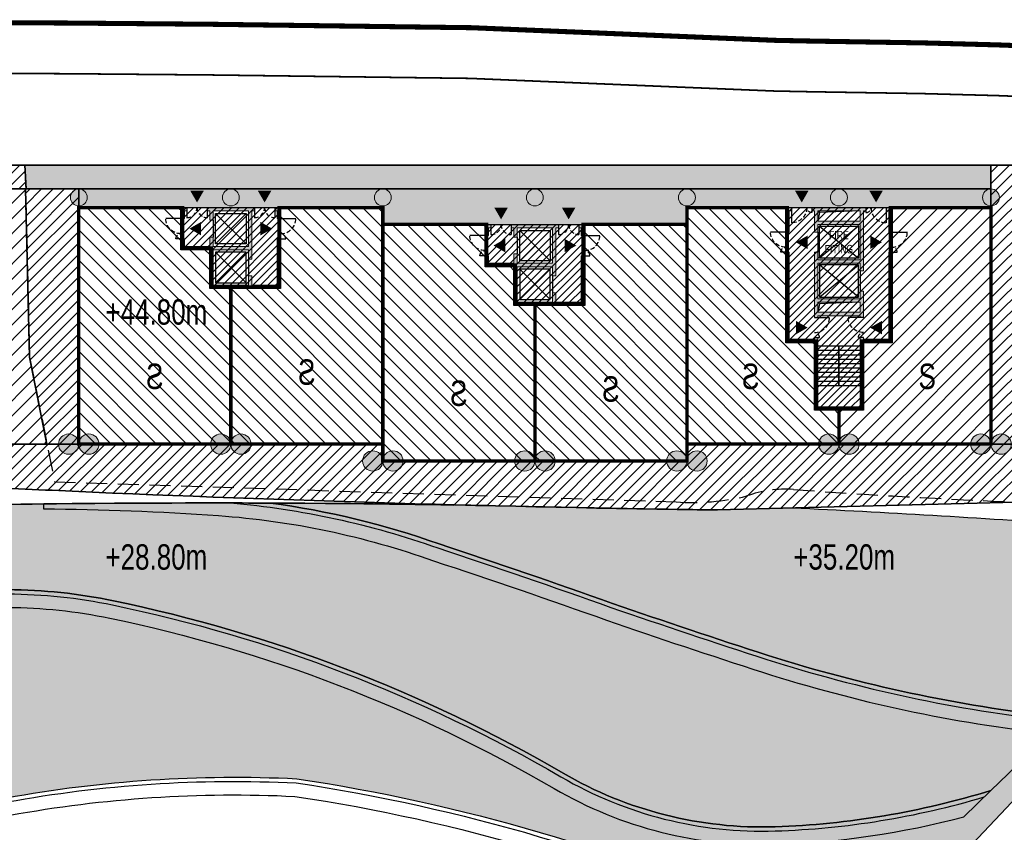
# Model space of a CAD drawing. Header units: millimetres. Extents: x -1402 to -179, y -280 to 6164.
# Tile 176 of 212: x -478 to -419, y 4316 to 4364. Entities that reach past the tile are written whole.
import ezdxf

# ---------------------------------------------------------------- set-up
doc = ezdxf.new("R2010")
doc.units = ezdxf.units.MM
for name, pattern in [('AJN-Limite', [1.25, 0.5, -0.25, 0, -0.25, 0, -0.25]), ('AJN-Projection', [0.375, 0.25, -0.125]), ('DASH', [0.35, 0.25, -0.1])]:
    doc.linetypes.add(name, pattern=pattern)
doc.layers.get('0').update_dxf_attribs({"linetype": 'CONTINUOUS'})
for name, color, linetype, lineweight in [('AJN-2-POT 100', 2, 'CONTINUOUS', 20), ('AJN-2-POT 120', 2, 'CONTINUOUS', 20), ('AJN-2-SBT-C', 2, 'CONTINUOUS', 20), ('AJN-4-PRT-C', 41, 'CONTINUOUS', 30), ('AJN-5-ASC-C', 230, 'CONTINUOUS', 30), ('AJN-7-500-A', 10, 'CONTINUOUS', 18), ('GEO-1-LIM-V', 10, 'AJN-Limite', 25)]:
    doc.layers.add(name, color=color, linetype=linetype, lineweight=lineweight)
for name, color, linetype, true_color in [('AJN-2-SBT-H', 7, 'CONTINUOUS', 0x6e6e6e), ('AJN-9-SRF-MARINHORIZON-CIRUCLATION 100 %', 7, 'CONTINUOUS', 0xd100d1), ('AJN-9-SRF-MARINHORIZON-HOUSING SIMPLEX', 7, 'CONTINUOUS', 0x71c6c3), ('AJN-9-SRF-MARINHORIZON-NOT ACCESSIBLE', 7, 'CONTINUOUS', 0xcd6928), ('AJN-9-SRF-MARINHORIZON-OVERHANGING CORRIDOR 50 %', 7, 'CONTINUOUS', 0xddb3d4), ('AJN-9-SRF-MARINHORIZON-TERRACE 0%', 7, 'CONTINUOUS', 0x139b48), ('AJN-9-SRF-MARINHORIZON-TERRACE NORTH 0%', 7, 'CONTINUOUS', 0x642165)]:
    doc.layers.add(name, color=color, linetype=linetype, true_color=true_color)
for name, color, linetype in [('AJN-2-SBT-P', 251, 'AJN-Projection'), ('AJN-2-SBT-V', 51, 'CONTINUOUS'), ('AJN-4-PRT-P', 42, 'AJN-Projection'), ('AJN-8-251-H', 251, 'CONTINUOUS')]:
    doc.layers.add(name, color=color, linetype=linetype)
doc.layers.add('AJN-6-Etang', color=7, linetype='CONTINUOUS', lineweight=15, true_color=0x46a499)
doc.styles.get("Standard").update_dxf_attribs({"font": 'rs.shx', "bigfont": 'hztxt.shx'})
pattern_1 = [(45, (0, 0), (-0.3367596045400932, 0.3367596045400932), [])]

# ---------------------------------------------------------------- blocks, each defined once
blk = doc.blocks.new('1.20diam')
at = {"layer": 'AJN-2-SBT-H'}
h = blk.add_hatch(color=256, dxfattribs=at)
h.dxf.hatch_style = 1
edge = h.paths.add_edge_path()
edge.add_arc((0, 0), 0.6, 0, 360)
at = {"layer": 'AJN-2-POT 120', "linetype": 'Continuous'}
blk.add_circle((0, 0), 0.6, dxfattribs=at)
blk = doc.blocks.new('POT 2X1.2')
at = {"layer": 'AJN-2-POT 120', "linetype": 'Continuous', "rotation": 321.8181818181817}
for p in [(-0.6000000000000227, 0), (0.5999999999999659, 0)]:
    blk.add_blockref('1.20diam', p, dxfattribs=at)
blk = doc.blocks.new('A$C70601405')
at = {"layer": 'AJN-2-SBT-H'}
h = blk.add_hatch(color=256, dxfattribs=at)
h.dxf.hatch_style = 1
edge = h.paths.add_edge_path()
edge.add_arc((0, 5.684341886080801e-14), 0.5000000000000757, 0, 360)
at = {"layer": 'AJN-2-POT 100', "linetype": 'Continuous'}
blk.add_circle((0, 5.684341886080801e-14), 0.5000000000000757, dxfattribs=at)
blk = doc.blocks.new('A$C6D437698')
at = {"layer": 'AJN-9-SRF-MARINHORIZON-HOUSING SIMPLEX'}
h = blk.add_hatch(dxfattribs=at)
h.set_pattern_fill('ANSI31', color=256, scale=0.2)
h.set_pattern_definition([(45, (4492.227697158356, -2840.453928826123), (-0.4490128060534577, 0.4490128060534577), [])])
h.paths.add_polyline_path([(0, 11.99999999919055), (-5.949999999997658, 11.99999999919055), (-5.949999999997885, 4.099999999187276), (-7.649999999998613, 4.099999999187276), (-7.6499999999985, 0.09999999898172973), (-8.999999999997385, 0.09999999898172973), (-8.999999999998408, -2), (0, -2)])
at = {"layer": 'AJN-2-SBT-C', "const_width": 0.2, "flags": 128}
blk.add_lwpolyline([(0, -2), (-8.999999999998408, -2), (-8.999999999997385, 0.09999999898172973), (-7.649999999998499, 0.09999999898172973), (-7.649999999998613, 4.099999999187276), (-5.949999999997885, 4.099999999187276), (-5.949999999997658, 11.99999999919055), (0, 11.99999999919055)], close=True, dxfattribs=at)
at = {"layer": 'AJN-7-500-A', "insert": (-3.774999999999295, 2), "char_height": 1.5, "attachment_point": 5, "rotation": 359.9999999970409}
blk.add_mtext_dynamic_manual_height_columns('{\\fSwis721 LtCn BT|b0|i0|c0|p34;S}', width=58.7580560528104, gutter_width=35.69431197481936, heights=[0], dxfattribs=at)
blk = doc.blocks.new('A$C718F6671')
at = {"layer": 'AJN-4-PRT-C', "linetype": 'Continuous'}
for p, q in [((-1.199999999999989, 0), (-1.199999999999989, -0.3000000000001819)), ((0, 0), (0, -0.900000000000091))]:
    blk.add_line(p, q, dxfattribs=at)
at = {"layer": 'AJN-4-PRT-P'}
for centre, radius, start, end in [((-1.199999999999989, 0), 0.3, 270, 0), ((0, 0), 0.8999999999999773, 180, 270)]:
    blk.add_arc(centre, radius, start, end, dxfattribs=at)
blk = doc.blocks.new('A$C46E24FA1')
at = {"layer": 'AJN-2-SBT-V', "linetype": 'Continuous'}
for p, q in [((-2.273736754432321e-13, 2.340000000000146), (1.249999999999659, 2.340000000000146)), ((0, 0), (0, 2.3400000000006)), ((1.250000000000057, 2.3400000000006), (1.250000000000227, 0)), ((-3.410605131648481e-13, 2.079999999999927), (1.249999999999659, 2.079999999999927)), ((-2.273736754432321e-13, 1.819999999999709), (1.249999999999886, 1.820000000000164)), ((-1.13686837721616e-13, 1.559999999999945), (1.249999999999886, 1.559999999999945)), ((0, 1.299999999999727), (1.25, 1.300000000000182)), ((0, 1.039999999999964), (1.250000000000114, 1.039999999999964)), ((0, 0.7799999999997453), (1.249999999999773, 0.7800000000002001)), ((0, 0.5199999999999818), (1.25, 0.5199999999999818)), ((-1.13686837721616e-13, 0.2600000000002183), (1.25, 0.2600000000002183)), ((0, 0), (1.250000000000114, 0))]:
    blk.add_line(p, q, dxfattribs=at)
blk = doc.blocks.new('A$C34A879B5')
at = {"layer": 'AJN-2-SBT-H'}
h = blk.add_hatch(color=256, dxfattribs=at)
h.dxf.hatch_style = 1
h.paths.add_polyline_path([(-2.949999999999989, 11.79999999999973), (-2.800000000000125, 11.79999999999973), (-2.800000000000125, 11.99999999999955), (-3.149999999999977, 11.99999999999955), (-3.149999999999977, 10.54999999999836), (-2.949999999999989, 10.54999999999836)])
h.paths.add_polyline_path([(1.600000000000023, 11.99999999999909), (-1.600000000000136, 11.99999999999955), (-1.600000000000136, 11.79999999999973), (-1.449999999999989, 11.79999999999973), (-1.449999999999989, 10.54999999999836), (-1.25, 10.54999999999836), (-1.25, 10.99999999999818), (1.25, 10.99999999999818), (1.25, 8.899999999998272), (-1.25, 8.899999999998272), (-1.25, 9.349999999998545), (-1.449999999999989, 9.349999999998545), (-1.449999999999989, 5.499999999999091), (-1.25, 5.499999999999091), (-1.25, 5.599999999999), (1.25, 5.599999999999), (1.25, 5.499999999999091), (1.449999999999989, 5.499999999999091), (1.449999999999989, 7.049999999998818), (1.25, 7.049999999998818), (1.25, 6.599999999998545), (-1.25, 6.599999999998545), (-1.25, 8.699999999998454), (1.25, 8.699999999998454), (1.25, 8.249999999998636), (1.449999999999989, 8.249999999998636), (1.449999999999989, 11.79999999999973), (1.600000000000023, 11.79999999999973)])
h.paths.add_polyline_path([(1.249999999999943, 11.79999999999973), (1.25, 11.199999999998), (-1.25, 11.199999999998), (-1.250000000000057, 11.79999999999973)], flags=16)
h.paths.add_polyline_path([(1.25, 6.399999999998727), (1.25, 5.799999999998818), (-1.25, 5.799999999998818), (-1.25, 6.399999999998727)], flags=16)
h.paths.add_polyline_path([(3.149999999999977, 11.99999999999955), (2.800000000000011, 11.99999999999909), (2.800000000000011, 11.79999999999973), (2.949999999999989, 11.79999999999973), (2.949999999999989, 10.54999999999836), (3.149999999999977, 10.54999999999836)])
h.paths.add_polyline_path([(3.149999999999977, 9.349999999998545), (2.949999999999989, 9.349999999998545), (2.949999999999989, 4.199999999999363), (1.449999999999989, 4.199999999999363), (1.449999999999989, 4.299999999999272), (1.25, 4.299999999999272), (1.25, 0.1999999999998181), (-1.25, 0.1999999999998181), (-1.25, 4.299999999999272), (-1.449999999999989, 4.299999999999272), (-1.449999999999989, 4.199999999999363), (-2.949999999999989, 4.199999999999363), (-2.949999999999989, 9.349999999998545), (-3.149999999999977, 9.349999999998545), (-3.149999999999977, 3.999999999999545), (-1.449999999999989, 3.999999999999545), (-1.449999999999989, 0), (1.449999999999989, 0), (1.449999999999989, 3.999999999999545), (3.149999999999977, 3.999999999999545)])
at = {"layer": 'AJN-9-SRF-MARINHORIZON-CIRUCLATION 100 %'}
h = blk.add_hatch(dxfattribs=at)
h.set_pattern_fill('ANSI31', color=256, scale=0.1)
h.set_pattern_definition([(45, (470.6294882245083, -3156.707432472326), (-0.2245064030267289, 0.2245064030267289), [])])
h.paths.add_polyline_path([(1.449999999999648, 4), (3.150000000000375, 3.999999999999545), (3.150000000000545, 12.00000000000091), (-3.150000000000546, 12.00000000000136), (-3.150000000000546, 3.999999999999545), (-1.450000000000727, 3.999999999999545), (-1.450000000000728, 0), (1.450000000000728, 0)])
at = {"layer": 'AJN-2-SBT-C', "flags": 128}
for points in [[(-2.949999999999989, 10.54999999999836), (-2.949999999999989, 11.79999999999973), (-2.800000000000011, 11.79999999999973), (-2.800000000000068, 11.99999999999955), (-3.149999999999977, 11.99999999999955), (-3.149999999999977, 10.54999999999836)], [(-1.25, 5.499999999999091), (-1.25, 5.599999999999), (1.25, 5.599999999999), (1.25, 5.499999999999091), (1.449999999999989, 5.499999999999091), (1.449999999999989, 7.049999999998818), (1.25, 7.049999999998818), (1.25, 6.599999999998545), (-1.25, 6.599999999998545), (-1.25, 8.699999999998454), (1.25, 8.699999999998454), (1.25, 8.249999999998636), (1.449999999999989, 8.249999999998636), (1.449999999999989, 11.79999999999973), (1.599999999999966, 11.79999999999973), (1.599999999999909, 11.99999999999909), (-1.600000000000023, 11.99999999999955), (-1.599999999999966, 11.79999999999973), (-1.449999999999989, 11.79999999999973), (-1.449999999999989, 10.54999999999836), (-1.25, 10.54999999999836), (-1.25, 10.99999999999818), (1.25, 10.99999999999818), (1.25, 8.899999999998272), (-1.25, 8.899999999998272), (-1.25, 9.349999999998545), (-1.449999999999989, 9.349999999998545), (-1.449999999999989, 5.499999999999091)], [(-1.250000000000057, 11.79999999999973), (1.249999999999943, 11.79999999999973), (1.25, 11.199999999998), (-1.25, 11.199999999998)], [(3.149999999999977, 10.54999999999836), (3.149999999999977, 11.99999999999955), (2.800000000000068, 11.99999999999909), (2.800000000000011, 11.79999999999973), (2.949999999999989, 11.79999999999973), (2.949999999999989, 10.54999999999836)], [(-3.149999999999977, 9.349999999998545), (-3.149999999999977, 3.999999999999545), (-1.449999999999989, 3.999999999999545), (-1.449999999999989, 0), (1.449999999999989, 0), (1.449999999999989, 3.999999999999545), (3.149999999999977, 3.999999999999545), (3.149999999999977, 9.349999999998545), (2.949999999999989, 9.349999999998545), (2.949999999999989, 4.199999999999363), (1.449999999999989, 4.199999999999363), (1.449999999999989, 4.299999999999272), (1.25, 4.299999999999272), (1.25, 0.1999999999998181), (-1.25, 0.1999999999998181), (-1.25, 4.299999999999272), (-1.449999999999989, 4.299999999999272), (-1.449999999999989, 4.199999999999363), (-2.949999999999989, 4.199999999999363), (-2.949999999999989, 9.349999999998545)], [(-1.25, 6.399999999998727), (1.25, 6.399999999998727), (1.25, 5.799999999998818), (-1.25, 5.799999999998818)]]:
    blk.add_lwpolyline(points, close=True, dxfattribs=at)
at = {"layer": 'AJN-2-SBT-V'}
for p, q in [((-1.25, 10.54999999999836), (-1.25, 9.349999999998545)), ((1.25, 8.249999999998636), (1.25, 7.049999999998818))]:
    blk.add_line(p, q, dxfattribs=at)
at = {"layer": 'AJN-5-ASC-C'}
for p, q in [((1.149999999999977, 10.89999999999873), (-1.150000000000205, 8.999999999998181)), ((-1.150000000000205, 10.89999999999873), (1.149999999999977, 8.999999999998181)), ((1.149999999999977, 6.699999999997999), (-1.150000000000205, 8.599999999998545)), ((-1.150000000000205, 6.699999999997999), (1.149999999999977, 8.599999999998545))]:
    blk.add_line(p, q, dxfattribs=at)
at = {"layer": 'AJN-5-ASC-C', "flags": 128}
for points in [[(1.149999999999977, 10.89999999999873), (1.149999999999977, 8.999999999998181), (-1.150000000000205, 8.999999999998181), (-1.150000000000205, 10.89999999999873)], [(1.149999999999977, 6.699999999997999), (1.149999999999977, 8.599999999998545), (-1.150000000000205, 8.599999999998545), (-1.150000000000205, 6.699999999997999)]]:
    blk.add_lwpolyline(points, close=True, dxfattribs=at)
at = {"layer": 'AJN-7-500-A', "flags": 128}
for points in [[(-2.200000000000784, 12.30000000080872, 0, 0.8, 0), (-2.200000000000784, 13.00000000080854, 0, 0, 0)], [(2.200000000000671, 12.30000000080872, 0, 0.8, 0), (2.200000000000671, 13.00000000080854, 0, 0, 0)], [(-2.55000000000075, 9.942461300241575, 0, 0.8, 0), (-1.850000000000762, 9.942461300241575, 0, 0, 0)], [(2.549999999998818, 9.942461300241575, 0, 0.8, 0), (1.849999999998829, 9.942461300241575, 0, 0, 0)], [(-1.850000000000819, 4.892461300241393, 0, 0.8, 0), (-2.550000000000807, 4.892461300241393, 0, 0, 0)], [(1.850000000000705, 4.892461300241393, 0, 0.8, 0), (2.550000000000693, 4.892461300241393, 0, 0, 0)]]:
    blk.add_lwpolyline(points, format="xyseb", dxfattribs=at)
at = {"layer": 'AJN-8-251-H', "flags": 128}
for points in [[(1.249999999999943, 11.79999999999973), (-1.149999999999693, 11.69999999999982), (-1.249999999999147, 11.20000000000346)], [(1.25, 6.399999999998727), (-1.149999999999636, 6.299999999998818), (-1.249999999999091, 5.800000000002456)]]:
    blk.add_lwpolyline(points, dxfattribs=at)
at = {"layer": 'AJN-9-SRF-MARINHORIZON-CIRUCLATION 100 %'}
blk.add_lwpolyline([(-3.150000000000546, 12.00000000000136), (3.150000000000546, 12.00000000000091), (3.150000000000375, 3.999999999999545), (1.449999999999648, 4), (1.450000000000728, 0), (-1.450000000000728, 0), (-1.450000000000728, 3.999999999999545), (-3.150000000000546, 3.999999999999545)], close=True, dxfattribs=at)
at = {"xscale": -1}
blk.add_blockref('A$C718F6671', (-2.800000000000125, 11.99999999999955), dxfattribs=at)
blk.add_blockref('A$C718F6671', (2.800000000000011, 11.99999999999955))
at = {"xscale": -1, "rotation": 270}
for p in [(-3.149999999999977, 10.54999999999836), (1.449999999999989, 5.499999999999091)]:
    blk.add_blockref('A$C718F6671', p, dxfattribs=at)
at = {"rotation": 90}
for p in [(3.149999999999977, 10.54999999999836), (-1.449999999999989, 5.499999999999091)]:
    blk.add_blockref('A$C718F6671', p, dxfattribs=at)
at = {"linetype": 'Continuous', "rotation": 180}
for p in [(-2.273736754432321e-13, 3.789999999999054), (1.249999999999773, 3.789999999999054)]:
    blk.add_blockref('A$C46E24FA1', p, dxfattribs=at)
at = {"layer": 'AJN-7-500-A', "insert": (-1.13686837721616e-13, 9.949999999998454), "char_height": 0.5, "attachment_point": 5}
blk.add_mtext_dynamic_manual_height_columns('{\\fSwis721 LtCn BT|b0|i0|c0|p34;FIRE\\PFITING}', width=11.10498822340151, gutter_width=35.69431197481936, heights=[0], dxfattribs=at)
blk = doc.blocks.new('A$C25A46890')
at = {"layer": 'AJN-9-SRF-MARINHORIZON-HOUSING SIMPLEX'}
h = blk.add_hatch(dxfattribs=at)
h.set_pattern_fill('ANSI31', color=256, scale=0.2)
h.set_pattern_definition([(45, (4474.227697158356, -2840.453928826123), (-0.4490128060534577, 0.4490128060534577), [])])
h.paths.add_polyline_path([(0, 14), (-6.149999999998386, 14), (-6.149999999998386, 11.60000000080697), (-7.850000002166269, 11.60000000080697), (-7.850000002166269, 9.299999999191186), (-9, 9.299999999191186), (-9, 0), (0, 0)])
at = {"layer": 'AJN-2-SBT-C', "const_width": 0.2, "flags": 128}
blk.add_lwpolyline([(-9, 9.299999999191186), (-9, 0), (0, 0), (0, 14), (-6.149999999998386, 14), (-6.149999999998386, 11.60000000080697), (-7.850000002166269, 11.60000000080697), (-7.850000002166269, 9.299999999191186)], close=True, dxfattribs=at)
at = {"layer": 'AJN-7-500-A', "insert": (-4.500000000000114, 3.999999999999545), "char_height": 1.5, "attachment_point": 5, "rotation": 359.9999999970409}
blk.add_mtext_dynamic_manual_height_columns('{\\fSwis721 LtCn BT|b0|i0|c0|p34;S}', width=58.7580560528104, gutter_width=35.69431197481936, heights=[0], dxfattribs=at)
blk = doc.blocks.new('A$C09BD1FFD')
at = {"layer": 'AJN-9-SRF-MARINHORIZON-HOUSING SIMPLEX'}
h = blk.add_hatch(dxfattribs=at)
h.set_pattern_fill('ANSI31', color=256, scale=0.2)
h.set_pattern_definition([(45, (492.2276971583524, -2840.453928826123), (-0.4490128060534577, 0.4490128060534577), [])])
h.paths.add_polyline_path([(6.149999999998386, 9.299999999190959), (6.149999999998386, 14), (4.440892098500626e-16, 14), (0, 0), (9, 0), (9, 9.299999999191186)])
at = {"layer": 'AJN-2-SBT-C', "const_width": 0.2, "flags": 128}
blk.add_lwpolyline([(9, 9.299999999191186), (9, 0), (0, 0), (0, 14), (6.149999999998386, 14), (6.149999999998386, 9.299999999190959)], close=True, dxfattribs=at)
at = {"layer": 'AJN-7-500-A', "insert": (4.499999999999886, 4.249999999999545), "char_height": 1.5, "attachment_point": 5, "rotation": 359.9999999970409}
blk.add_mtext_dynamic_manual_height_columns('{\\fSwis721 LtCn BT|b0|i0|c0|p34;S}', width=58.7580560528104, gutter_width=35.69431197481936, heights=[0], dxfattribs=at)
blk = doc.blocks.new('A$C7CC6224B')
at = {"layer": 'AJN-4-PRT-C', "linetype": 'Continuous'}
for p, q in [((-0.5999999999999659, 0), (-0.5999999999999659, -0.6000000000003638)), ((0.5999999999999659, 0), (0.5999999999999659, -0.6000000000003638))]:
    blk.add_line(p, q, dxfattribs=at)
at = {"layer": 'AJN-4-PRT-P'}
for centre, start, end in [((-0.5999999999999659, 0), 270, 0), ((0.5999999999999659, 0), 180, 270)]:
    blk.add_arc(centre, 0.5999999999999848, start, end, dxfattribs=at)
blk = doc.blocks.new('A$C57D22E36')
at = {"layer": 'AJN-2-SBT-H'}
h = blk.add_hatch(color=256, dxfattribs=at)
h.dxf.hatch_style = 1
h.paths.add_polyline_path([(-1.399999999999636, -4.547473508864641e-13), (-1.399999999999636, -0.1999999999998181), (-1.25, -0.1999999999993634), (-1.25, -0.75), (-1.050000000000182, -0.75), (-1.050000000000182, -0.1999999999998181), (1.050000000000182, -0.2000000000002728), (1.050000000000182, -2.299999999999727), (-1.050000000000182, -2.299999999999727), (-1.050000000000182, -1.75), (-1.25, -1.75), (-1.25, -2.299999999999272), (-2.75, -2.299999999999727), (-2.75, -1.849999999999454), (-2.949999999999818, -1.849999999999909), (-2.949999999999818, -2.499999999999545), (-1.25, -2.499999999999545), (-1.25, -4.799999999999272), (2.949999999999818, -4.799999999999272), (2.949999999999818, -1.849999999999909), (2.75, -1.849999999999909), (2.75, -4.599999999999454), (1.25, -4.599999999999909), (1.25, -4.049999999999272), (1.050000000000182, -4.049999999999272), (1.050000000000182, -4.599999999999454), (-1.050000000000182, -4.599999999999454), (-1.050000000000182, -2.499999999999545), (1.050000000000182, -2.499999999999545), (1.050000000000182, -3.049999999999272), (1.25, -3.049999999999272), (1.25, -0.1999999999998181), (1.399999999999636, -0.1999999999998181), (1.399999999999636, 0)])
h.paths.add_polyline_path([(-2.75, -0.1999999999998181), (-2.600000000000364, -0.1999999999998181), (-2.600000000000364, 0), (-2.949999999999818, 0), (-2.949999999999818, -0.650000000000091), (-2.75, -0.650000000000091)], flags=17)
h.paths.add_polyline_path([(2.75, -0.1999999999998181), (2.75, -0.650000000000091), (2.949999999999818, -0.650000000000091), (2.949999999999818, 4.547473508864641e-13), (2.600000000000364, 0), (2.600000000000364, -0.1999999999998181)])
at = {"layer": 'AJN-9-SRF-MARINHORIZON-CIRUCLATION 100 %'}
h = blk.add_hatch(dxfattribs=at)
h.set_pattern_fill('ANSI31', color=256, scale=0.1)
h.set_pattern_definition([(45, (489.0038872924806, -3184.609520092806), (-0.2245064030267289, 0.2245064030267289), [])])
h.paths.add_polyline_path([(-1.25, -2.499999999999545), (-1.25, -4.799999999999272), (2.949999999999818, -4.799999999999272), (2.949999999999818, 4.547473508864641e-13), (-2.949999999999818, -2.220446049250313e-16), (-2.949999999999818, -2.499999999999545)])
at = {"layer": 'AJN-2-SBT-C', "flags": 128}
for points in [[(-2.75, -2.299999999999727), (-1.25, -2.299999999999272), (-1.25, -1.75), (-1.050000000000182, -1.75), (-1.050000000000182, -2.299999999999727), (1.050000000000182, -2.299999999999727), (1.050000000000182, -0.2000000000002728), (-1.050000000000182, -0.1999999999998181), (-1.050000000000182, -0.75), (-1.25, -0.75), (-1.25, -0.1999999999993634), (-1.399999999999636, -0.1999999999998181), (-1.399999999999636, -4.547473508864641e-13), (1.399999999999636, 0), (1.399999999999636, -0.1999999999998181), (1.25, -0.1999999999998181), (1.25, -3.049999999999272), (1.050000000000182, -3.049999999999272), (1.050000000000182, -2.499999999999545), (-1.050000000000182, -2.499999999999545), (-1.050000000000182, -4.599999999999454), (1.050000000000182, -4.599999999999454), (1.050000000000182, -4.049999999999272), (1.25, -4.049999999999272), (1.25, -4.599999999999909), (2.75, -4.599999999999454), (2.75, -1.849999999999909), (2.949999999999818, -1.849999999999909), (2.949999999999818, -4.799999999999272), (-1.25, -4.799999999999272), (-1.25, -2.499999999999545), (-2.949999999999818, -2.499999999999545), (-2.949999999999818, -1.849999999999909), (-2.75, -1.849999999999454)], [(-2.75, -0.650000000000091), (-2.75, -0.1999999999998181), (-2.600000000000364, -0.1999999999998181), (-2.600000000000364, 0), (-2.949999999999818, 0), (-2.949999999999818, -0.650000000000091)], [(2.75, -0.1999999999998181), (2.600000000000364, -0.1999999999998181), (2.600000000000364, 0), (2.949999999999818, 4.547473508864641e-13), (2.949999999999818, -0.650000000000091), (2.75, -0.650000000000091)]]:
    blk.add_lwpolyline(points, close=True, dxfattribs=at)
at = {"layer": 'AJN-2-SBT-V'}
for p, q in [((-1.050000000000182, -0.75), (-1.050000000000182, -1.75)), ((1.050000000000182, -3.049999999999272), (1.050000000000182, -4.049999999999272))]:
    blk.add_line(p, q, dxfattribs=at)
at = {"layer": 'AJN-5-ASC-C'}
for p, q in [((-0.9000000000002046, -0.3499999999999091), (0.9000000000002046, -2.149999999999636)), ((-0.9000000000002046, -2.149999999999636), (0.9000000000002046, -0.3499999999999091)), ((-0.9000000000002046, -4.449999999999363), (0.9000000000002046, -2.649999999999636)), ((-0.9000000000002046, -2.649999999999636), (0.9000000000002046, -4.449999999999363))]:
    blk.add_line(p, q, dxfattribs=at)
for points in [[(-0.9000000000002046, -0.3499999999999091), (0.9000000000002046, -0.3499999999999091), (0.9000000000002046, -2.149999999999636), (-0.9000000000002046, -2.149999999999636)], [(-0.9000000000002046, -4.449999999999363), (0.9000000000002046, -4.449999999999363), (0.9000000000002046, -2.649999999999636), (-0.9000000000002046, -2.649999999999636)]]:
    blk.add_lwpolyline(points, close=True, dxfattribs=at)
at = {"layer": 'AJN-7-500-A', "flags": 128}
for points in [[(-2, 0.3000000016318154, 0, 0.8, 0), (-2, 0.9928203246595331, 0, 0, 0)], [(1.999999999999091, 0.3000000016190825, 0, 0.8, 0), (1.999999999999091, 0.9928203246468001, 0, 0, 0)], [(-2.450000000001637, -1.249999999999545, 0, 0.8, 0), (-1.757179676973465, -1.249999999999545, 0, 0, 0)], [(2.450000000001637, -1.25, 0, 0.8, 0), (1.757179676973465, -1.25, 0, 0, 0)]]:
    blk.add_lwpolyline(points, format="xyseb", dxfattribs=at)
at = {"layer": 'AJN-9-SRF-MARINHORIZON-CIRUCLATION 100 %', "flags": 128}
blk.add_lwpolyline([(-2.949999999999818, 0), (2.949999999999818, 4.547473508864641e-13), (2.949999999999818, -4.799999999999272), (-1.25, -4.799999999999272), (-1.25, -2.499999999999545), (-2.949999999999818, -2.499999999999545)], close=True, dxfattribs=at)
for p in [(-2, -4.547473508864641e-13), (2, -4.547473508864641e-13)]:
    blk.add_blockref('A$C7CC6224B', p)
at = {"xscale": -1, "rotation": 270}
blk.add_blockref('A$C718F6671', (-2.949999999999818, -0.650000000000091), dxfattribs=at)
at = {"rotation": 90}
blk.add_blockref('A$C718F6671', (2.949999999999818, -0.650000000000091), dxfattribs=at)

msp = doc.modelspace()

# ---------------------------------------------------------------- hatches: boundary and pattern name
at = {"layer": 'AJN-6-Etang', "transparency": 33554687}
h = msp.add_hatch(color=256, dxfattribs=at)
h.dxf.hatch_style = 1
h.set_gradient(color1=(39, 228, 241), color2=(212, 250, 252), rotation=300, centered=1, tint=0.7570968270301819)
h.paths.add_polyline_path([(-462.885382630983, 4335.462490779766, 0.003936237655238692), (-476.300823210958, 4335.412787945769, 0.001873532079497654), (-487.1742643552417, 4335.246146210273, -0.01746834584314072), (-490.7755853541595, 4335.362859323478, -0.02629354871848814), (-492.7108862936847, 4335.596030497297, 0.003521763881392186), (-495.1809486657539, 4335.375169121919, 0.009506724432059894), (-503.3772741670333, 4334.46981274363), (-511.2159555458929, 4332.377168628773), (-511.4982529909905, 4333.259413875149, 0.01130110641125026), (-521.1250637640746, 4331.413087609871), (-520.817163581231, 4328.345791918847, -0.04553026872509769), (-502.6711046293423, 4330.245368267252, -0.004716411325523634), (-478.4226016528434, 4330.339264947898, -0.0498515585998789), (-472.180344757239, 4329.680265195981, -0.08079658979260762), (-445.5615464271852, 4319.476752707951, 0.1409570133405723), (-433.0019513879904, 4316.30694391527, 0.06693212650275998), (-420.2276971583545, 4318.453928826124), (-416.6123458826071, 4321.945959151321), (-416.3940668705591, 4322.828514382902, -0.0496979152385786), (-433.4256397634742, 4326.450270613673, -0.005496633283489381), (-442.6418941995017, 4329.525267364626, 0.006049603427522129), (-452.8976855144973, 4333.040935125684, 0.05254177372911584)])
h = msp.add_hatch(color=256, dxfattribs=at)
h.dxf.hatch_style = 1
h.set_gradient(color1=(188, 236, 246), rotation=200, centered=1, tint=0.800000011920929, name='INVCURVED')
h.paths.add_polyline_path([(-415.5753935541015, 4332.953928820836), (-415.3589469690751, 4334.192081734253, 0.004887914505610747), (-431.989263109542, 4335.167706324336), (-436.4180324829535, 4335.053371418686, -0.003207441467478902), (-451.9913052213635, 4335.360475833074, 0.0003622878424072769), (-452.0455926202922, 4335.348356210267, 0.00318065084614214), (-462.8853826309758, 4335.462490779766, -0.05254177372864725), (-452.8976855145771, 4333.04093512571, -0.006049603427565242), (-442.6418941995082, 4329.525267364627, 0.005496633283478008), (-433.4256397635, 4326.450270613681, 0.04969791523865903), (-416.394066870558, 4322.828514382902), (-415.9123971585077, 4324.776022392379), (-415.6014101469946, 4326.657268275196), (-416.5599689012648, 4328.318269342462), (-418.3623244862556, 4329.521103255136)])
h = msp.add_hatch(color=256, dxfattribs=at)
h.dxf.hatch_style = 1
h.set_gradient(color1=(181, 223, 247), color2=(190, 227, 248), rotation=200, centered=1, tint=0.800000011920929, name='INVCURVED')
edge = h.paths.add_edge_path()
edge.add_arc((-434.5981602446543, 4364.880147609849), 48.59942386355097, 271.88217213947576, 287.1990401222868, ccw=False)
edge.add_arc((-433.7715082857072, 4339.724834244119), 23.43053147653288, 239.7886438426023, 271.8821721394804, ccw=False)
edge.add_arc((-490.2364496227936, 4242.752566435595), 88.78315006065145, 59.78864384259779, 78.26572130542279)
edge.add_arc((-478.5980703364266, 4298.783340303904), 31.55641249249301, 78.26572130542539, 89.68140653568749)
edge.add_arc((-478.5388401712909, 4309.435170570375), 20.90441755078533, 89.68140653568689, 111.9626876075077)
edge.add_arc((-480.1842341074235, 4313.515311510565), 16.50500039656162, 111.9626876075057, 125.3464136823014)
edge.add_arc((-611.5716284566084, 4498.762008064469), 210.6050741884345, 303.12803327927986, 305.34641368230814, ccw=False)
edge.add_arc((-505.0625467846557, 4335.552014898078), 15.71616647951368, 284.1231392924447, 303.12803327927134, ccw=False)
edge.add_arc((-512.2120011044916, 4363.966612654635), 45.01640645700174, 276.90927134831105, 284.12313929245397, ccw=False)
edge.add_arc((-512.8312064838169, 4369.076517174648), 50.1636911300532, 268.3482276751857, 276.90927134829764, ccw=False)
edge.add_arc((-525.2514445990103, 4316.71975168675), 11.19536384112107, 1.5457234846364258, 11.4056003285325, ccw=False)
edge.add_arc((-498.6507881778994, 4401.769584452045), 86.13736223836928, 259.6947163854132, 283.5137653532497)
edge.add_arc((-465.0229441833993, 4244.076834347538), 75.1623991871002, 87.18299893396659, 100.34660674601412, ccw=False)
edge.add_arc((-477.0944459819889, 4213.545996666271), 106.7727414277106, 65.65198437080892, 81.50899175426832, ccw=False)
edge.add_line((-433.0743938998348, 4310.822167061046), (-429.3707432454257, 4310.001170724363))
edge.add_line((-429.3707432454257, 4310.001170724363), (-426.2709964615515, 4309.918230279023))
edge.add_line((-426.2709964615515, 4309.918230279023), (-421.3708683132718, 4313.785701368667))
edge.add_line((-421.3708683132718, 4313.785701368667), (-422.3006145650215, 4314.254823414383))
edge.add_line((-422.3006145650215, 4314.254823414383), (-417.9968410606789, 4318.802045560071))
edge.add_line((-417.9968410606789, 4318.802045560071), (-416.6123458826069, 4321.945959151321))
edge.add_line((-416.6123458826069, 4321.945959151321), (-420.2276971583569, 4318.453928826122))
at = {"layer": 'AJN-9-SRF-MARINHORIZON-NOT ACCESSIBLE'}
h = msp.add_hatch(dxfattribs=at)
h.set_pattern_fill('ANSI31', color=256, scale=0.2)
h.set_pattern_definition([(45, (0, 0), (-0.4490128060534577, 0.4490128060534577), [])])
h.paths.add_polyline_path([(-413.4260657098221, 4355.453928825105), (-417.0551055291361, 4355.453928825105), (-418.2530859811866, 4338.953928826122), (-414.661810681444, 4338.953928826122)])
h.paths.add_polyline_path([(-477.3813667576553, 4354.052892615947), (-481.7516467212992, 4354.053928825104), (-481.3820895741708, 4338.953928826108), (-476.1099120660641, 4338.953928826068), (-477.1378400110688, 4344.102458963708)])
h.paths.add_polyline_path([(-504.3595908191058, 4355.453928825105), (-508.4197964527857, 4355.453928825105), (-507.4162701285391, 4338.953928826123), (-503.0430387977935, 4338.953928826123), (-503.8673878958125, 4343.048445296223)])
h = msp.add_hatch(dxfattribs=at)
h.set_pattern_fill('ANSI31', color=256, scale=0.15)
h.set_pattern_definition(pattern_1)
h.paths.add_polyline_path([(-417.0551055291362, 4355.453928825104), (-420.2276971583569, 4355.453928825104), (-420.227697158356, 4338.953928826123), (-418.2530859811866, 4338.953928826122)])
h.paths.add_polyline_path([(-474.2276971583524, 4354.053928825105), (-477.3813921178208, 4354.053928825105), (-477.1378400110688, 4344.102458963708), (-476.1099120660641, 4338.953928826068), (-474.2276971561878, 4338.953928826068)])
h.paths.add_polyline_path([(-481.7516467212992, 4354.053928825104), (-483.2276971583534, 4354.0539288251), (-483.2276971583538, 4351.953928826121), (-481.9776971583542, 4351.953928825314), (-481.9776971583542, 4349.453928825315), (-483.2276971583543, 4349.453928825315), (-483.2276971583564, 4338.953928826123), (-481.3820895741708, 4338.953928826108)])
h.paths.add_polyline_path([(-502.6776971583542, 4355.453928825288), (-504.3595908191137, 4355.453928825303), (-503.8673878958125, 4343.048445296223), (-503.0430387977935, 4338.953928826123), (-501.227697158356, 4338.953928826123), (-501.2276971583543, 4340.953928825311), (-502.6776971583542, 4340.953928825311)])
at = {"layer": 'AJN-9-SRF-MARINHORIZON-OVERHANGING CORRIDOR 50 %'}
h = msp.add_hatch(color=256, dxfattribs=at)
h.dxf.hatch_style = 1
h.paths.add_polyline_path([(-502.6776971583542, 4355.453928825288), (-502.6776971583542, 4354.053928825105), (-481.7516467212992, 4354.053928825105), (-481.7687785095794, 4355.45392882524)])
h.paths.add_polyline_path([(-420.2276971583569, 4354.053928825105), (-420.2276971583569, 4355.453928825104), (-477.4156556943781, 4355.453928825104), (-477.3390275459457, 4354.053928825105)])
at = {"layer": 'AJN-9-SRF-MARINHORIZON-TERRACE 0%'}
h = msp.add_hatch(dxfattribs=at)
h.set_pattern_fill('ANSI31', color=256, scale=0.15)
h.set_pattern_definition(pattern_1)
h.paths.add_polyline_path([(-477.4156556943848, 4355.453928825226), (-481.7859102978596, 4355.453928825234), (-481.7516467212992, 4354.053928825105), (-477.3390275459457, 4354.053928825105)])
h = msp.add_hatch(dxfattribs=at)
h.set_pattern_fill('ANSI31', color=256, scale=0.15)
h.set_pattern_definition(pattern_1)
h.paths.add_polyline_path([(-456.2276971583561, 4337.953928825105), (-456.2276971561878, 4338.953928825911), (-483.2276971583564, 4338.953928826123), (-483.2276971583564, 4337.953928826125), (-492.227697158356, 4337.953928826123), (-492.227697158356, 4338.953928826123), (-507.4162701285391, 4338.953928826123), (-507.1903685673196, 4335.239650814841, 0.001351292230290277), (-501.8570457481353, 4335.761535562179, -0.01954161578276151), (-493.1516519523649, 4336.48574906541, -0.03294998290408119), (-480.9655627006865, 4336.46416730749, 0.001308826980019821), (-474.6165889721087, 4336.163016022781, 0.007869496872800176), (-436.4180324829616, 4335.053371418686), (-414.9123567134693, 4335.608570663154), (-414.661810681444, 4338.953928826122), (-438.2276971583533, 4338.953928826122), (-438.2284884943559, 4337.953928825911)])
at = {"layer": 'AJN-9-SRF-MARINHORIZON-TERRACE NORTH 0%', "transparency": 33554559}
h = msp.add_hatch(color=256, dxfattribs=at)
h.dxf.hatch_style = 1
h.paths.add_polyline_path([(-456.2276971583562, 4352.953928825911), (-456.2276971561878, 4351.953928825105), (-438.2276971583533, 4351.953928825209), (-438.2276971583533, 4352.953928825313), (-420.2276971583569, 4352.953928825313), (-420.2276971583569, 4354.053928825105), (-474.2276971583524, 4354.053928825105), (-474.2276971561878, 4352.953928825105)])
h.paths.add_polyline_path([(-502.6776971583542, 4354.053928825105), (-502.6776971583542, 4352.953928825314), (-492.227697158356, 4352.953928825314), (-492.227697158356, 4351.953928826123), (-483.2276971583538, 4351.953928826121), (-483.2276971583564, 4354.053928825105)])

# ---------------------------------------------------------------- linework, layer by layer
at = {"layer": 'AJN-2-SBT-P', "ltscale": 5}
msp.add_lwpolyline([(-418.5027050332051, 4335.515880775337), (-417.0551055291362, 4355.453928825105), (-477.4156556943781, 4355.453928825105), (-477.1378400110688, 4344.102458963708), (-475.6641254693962, 4336.721140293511), (-438.8722975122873, 4335.532344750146, 0.07808835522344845), (-434.6873119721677, 4335.881361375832, -0.1055298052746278), (-431.913824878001, 4336.267416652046, 0.008571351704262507)], format="xyb", close=True, dxfattribs=at)
at = {"layer": 'AJN-2-SBT-V', "flags": 128}
for points in [[(-409.7361634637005, 4337.589046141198), (-407.2560242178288, 4338.453928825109), (-405.9762963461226, 4355.453928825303), (-521.2276971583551, 4355.453928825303), (-521.1250637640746, 4331.413087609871, -0.01130110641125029), (-511.4982529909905, 4333.259413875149, -0.01130110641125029)], [(-511.6860320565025, 4333.846267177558, 0.009155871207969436), (-521.1292698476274, 4332.398320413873), (-521.227697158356, 4355.453928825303), (-408.5178475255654, 4355.453928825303), (-409.8827008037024, 4335.44028299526), (-416.5599689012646, 4328.318269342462), (-415.6014101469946, 4326.657268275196), (-415.9123971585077, 4324.776022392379), (-416.394066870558, 4322.828514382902, -0.04969791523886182), (-433.4256397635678, 4326.450270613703, -0.005496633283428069), (-442.641894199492, 4329.525267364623, 0.006049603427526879), (-452.8976855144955, 4333.040935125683, 0.05254177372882), (-462.8853826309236, 4335.462490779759, 0.05254177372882)], [(-414.9014754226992, 4335.75386059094), (-414.9014754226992, 4335.75386059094), (-413.4260657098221, 4355.453928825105), (-514.7928945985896, 4355.453928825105), (-514.2605253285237, 4341.892158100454), (-511.2159555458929, 4332.377168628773), (-502.6984600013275, 4334.651031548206, -0.0508238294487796), (-497.9474812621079, 4336.162604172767, -0.0508238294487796)], [(-496.1959857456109, 4336.310322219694, -0.04047005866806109), (-494.4112533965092, 4335.975308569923, 0.04982050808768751), (-490.7755853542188, 4335.362859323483, 0.0174683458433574), (-487.1742643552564, 4335.246146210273, -0.001873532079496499), (-476.3008232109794, 4335.41278794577, -0.007116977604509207), (-452.04559262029, 4335.348356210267, -0.0003622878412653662), (-451.9913052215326, 4335.360475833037)], [(-462.8853826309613, 4335.462490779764, -0.05254177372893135), (-452.8976855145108, 4333.040935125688, -0.006049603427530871), (-442.6418941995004, 4329.525267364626, 0.005496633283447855), (-433.4256397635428, 4326.450270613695, 0.04969791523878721), (-416.394066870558, 4322.828514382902), (-415.9123971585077, 4324.776022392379), (-415.6014101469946, 4326.657268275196), (-416.5599689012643, 4328.318269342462), (-418.3623244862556, 4329.521103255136), (-415.5753935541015, 4332.953928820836), (-415.3589469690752, 4334.192081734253)]]:
    msp.add_lwpolyline(points, format="xyb", dxfattribs=at)
for points in [[(-507.1903685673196, 4335.239650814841), (-508.4197964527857, 4355.453928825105), (-413.4260657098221, 4355.453928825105), (-414.9123567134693, 4335.608570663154), (-436.4180324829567, 4335.053371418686, -0.007869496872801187), (-474.6165889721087, 4336.163016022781, -0.00130882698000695), (-480.9655627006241, 4336.464167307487, 0.03293786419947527), (-493.1516519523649, 4336.48574906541, 0.01954161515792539), (-501.8570459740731, 4335.761535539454, -0.001351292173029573)], [(-452.8976855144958, 4333.040935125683, 0.05254177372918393), (-462.8853826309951, 4335.462490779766, 0.003936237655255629), (-476.3008232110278, 4335.412787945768, 0.001873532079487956), (-487.1742643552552, 4335.246146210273, -0.01746834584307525), (-490.7755853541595, 4335.362859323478, -0.02629354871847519), (-492.7108862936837, 4335.596030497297, 0.003521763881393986), (-495.1809486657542, 4335.375169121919, 0.00950672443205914), (-503.3772741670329, 4334.46981274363), (-511.2159555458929, 4332.377168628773), (-511.4982529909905, 4333.259413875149, 0.01130110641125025), (-521.1250637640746, 4331.413087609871), (-520.817163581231, 4328.345791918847, -0.04553026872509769), (-502.6711046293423, 4330.245368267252, -0.004716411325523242), (-478.4226016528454, 4330.339264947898, -0.04985155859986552), (-472.1803447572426, 4329.680265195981, -0.08079658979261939), (-445.5615464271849, 4319.476752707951, 0.1409570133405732), (-433.0019513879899, 4316.30694391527, 0.0669321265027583), (-420.2276971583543, 4318.453928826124), (-416.6123458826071, 4321.945959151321), (-416.3940668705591, 4322.828514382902, -0.04969791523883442), (-433.4256397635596, 4326.4502706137, -0.005496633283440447), (-442.6418941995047, 4329.525267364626, 0.006049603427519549)], [(-415.5753935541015, 4332.953928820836), (-415.3589469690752, 4334.192081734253, 0.004887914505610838), (-431.9892631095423, 4335.167706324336), (-436.4180324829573, 4335.053371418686, -0.003207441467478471), (-451.9913052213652, 4335.360475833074, 0.0003622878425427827), (-452.0455926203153, 4335.348356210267, 0.003180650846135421), (-462.8853826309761, 4335.462490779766, -0.05254177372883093), (-452.8976855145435, 4333.040935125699, -0.006049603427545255), (-442.6418941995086, 4329.525267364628, 0.005496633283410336), (-433.4256397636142, 4326.450270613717, 0.0496979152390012), (-416.394066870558, 4322.828514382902), (-415.9123971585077, 4324.776022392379), (-415.6014101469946, 4326.657268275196), (-416.5599689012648, 4328.318269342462), (-418.3623244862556, 4329.521103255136)]]:
    msp.add_lwpolyline(points, format="xyb", close=True, dxfattribs=at)
at = {"layer": 'AJN-2-SBT-V', "linetype": 'Continuous', "flags": 128}
msp.add_lwpolyline([(-420.2276971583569, 4318.453928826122, -0.06693212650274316), (-433.0019513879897, 4316.30694391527, -0.1409570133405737), (-445.561546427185, 4319.476752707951, 0.08079658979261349), (-472.1803447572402, 4329.680265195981, 0.04985155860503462), (-478.422601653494, 4330.339264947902, 0.09752789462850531), (-486.3571489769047, 4328.822504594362, 0.05846399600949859), (-489.7326832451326, 4326.977932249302, -0.009679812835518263), (-496.4734768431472, 4322.390488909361, -0.08311509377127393), (-501.2276971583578, 4320.310892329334, -0.03148683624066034), (-506.7966408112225, 4319.277120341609, -0.03737198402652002), (-514.2771684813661, 4318.93367021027, -0.04304839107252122), (-514.0601545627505, 4317.021743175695, 0.1043060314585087), (-478.522298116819, 4318.017037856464, -0.05750031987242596), (-461.3290025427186, 4319.148407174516, -0.069299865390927), (-433.0743938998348, 4310.822167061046), (-429.3707432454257, 4310.001170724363), (-426.2709964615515, 4309.918230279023), (-421.3708683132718, 4313.785701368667), (-422.3006145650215, 4314.254823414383), (-417.9968410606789, 4318.802045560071), (-416.6123458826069, 4321.945959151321)], format="xyb", close=True, dxfattribs=at)
at = {"layer": 'AJN-2-SBT-V'}
msp.add_arc((-478.5980703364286, 4298.783340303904), 31.55641249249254, 78.26572130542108, 89.68140653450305, dxfattribs=at)
at = {"layer": 'AJN-8-251-H', "linetype": 'Continuous'}
for p, q in [((-476.3173606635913, 4335.412596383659), (-476.3200958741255, 4335.128665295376)), ((-420.2276971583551, 4318.453928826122), (-421.8381529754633, 4316.898406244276))]:
    msp.add_line(p, q, dxfattribs=at)
at = {"layer": 'AJN-8-251-H', "linetype": 'Continuous', "flags": 128}
for points in [[(-476.3200958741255, 4335.128665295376, -0.01477945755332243), (-465.9559397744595, 4334.722287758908, -0.06802073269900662), (-453.2385111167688, 4332.047703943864, -0.006059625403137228), (-442.9897732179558, 4328.534558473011, 0.005500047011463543), (-433.7458963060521, 4325.450302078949, 0.0492312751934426), (-416.6751400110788, 4321.803366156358, 0.0492312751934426)], [(-465.2453538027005, 4335.469057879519, -0.06459524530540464), (-452.9788236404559, 4332.804447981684, -0.006051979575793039), (-442.7247215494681, 4329.289383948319, 0.005497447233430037), (-433.5018908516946, 4326.21218271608, 0.04960405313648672), (-416.4546170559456, 4322.583695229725)], [(-520.7920796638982, 4328.095906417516, -0.04559002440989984), (-502.6677784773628, 4329.995390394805, -0.004716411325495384), (-478.4239917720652, 4330.089268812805, -0.04985155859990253), (-472.2311880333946, 4329.435489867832, -0.08079658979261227), (-445.6873442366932, 4319.260708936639, 0.1409570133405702), (-432.9937403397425, 4316.057078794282, 0.06441404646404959), (-420.6224992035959, 4318.072593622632, 0.06441404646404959)], [(-520.7118072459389, 4327.296234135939, -0.04578327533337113), (-502.6571347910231, 4329.195461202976, -0.004716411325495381), (-478.4284401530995, 4329.28928118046, -0.04985155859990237), (-472.3938865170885, 4328.652208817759, -0.08079658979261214), (-446.0898972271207, 4318.569368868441, 0.1409570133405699), (-432.9674649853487, 4315.257510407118, 0.0568282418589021), (-421.8381529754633, 4316.898406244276, 0.0568282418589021)], [(-514.0561801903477, 4316.766935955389, 0.1041409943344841), (-478.4706089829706, 4317.772342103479, -0.05743574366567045), (-461.3536600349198, 4318.899316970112, -0.06933178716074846), (-433.1538423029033, 4310.5837098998), (-429.401419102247, 4309.751902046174), (-426.5774725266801, 4309.676341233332)], [(-514.0819811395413, 4315.958661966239, 0.1037323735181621), (-478.3053454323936, 4316.98928548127, -0.05722680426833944), (-461.4325237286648, 4318.102212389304, -0.06943436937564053), (-433.4082798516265, 4309.820691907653), (-429.4995818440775, 4308.95424227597), (-427.5581959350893, 4308.90229628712)]]:
    msp.add_lwpolyline(points, format="xyb", dxfattribs=at)
at = {"layer": 'AJN-9-SRF-MARINHORIZON-NOT ACCESSIBLE', "flags": 128}
for points in [[(-417.0551055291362, 4355.453928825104), (-420.2276971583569, 4355.453928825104), (-420.227697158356, 4338.953928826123), (-418.2530859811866, 4338.953928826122)], [(-477.3813667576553, 4354.052892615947), (-481.7516467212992, 4354.053928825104), (-481.3820895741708, 4338.953928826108), (-476.1099120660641, 4338.953928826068), (-477.1378400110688, 4344.102458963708)], [(-474.2276971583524, 4354.053928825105), (-477.3813921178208, 4354.053928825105), (-477.1378400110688, 4344.102458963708), (-476.1099120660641, 4338.953928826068), (-474.2276971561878, 4338.953928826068)]]:
    msp.add_lwpolyline(points, close=True, dxfattribs=at)
at = {"layer": 'AJN-9-SRF-MARINHORIZON-OVERHANGING CORRIDOR 50 %', "flags": 128}
msp.add_lwpolyline([(-420.2276971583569, 4355.453928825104), (-477.4156556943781, 4355.453928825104), (-477.3390275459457, 4354.053928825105), (-420.2276971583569, 4354.053928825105)], close=True, dxfattribs=at)
at = {"layer": 'AJN-9-SRF-MARINHORIZON-TERRACE 0%', "flags": 128}
msp.add_lwpolyline([(-477.4156556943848, 4355.453928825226), (-481.7859102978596, 4355.453928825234), (-481.7516467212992, 4354.053928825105), (-477.3390275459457, 4354.053928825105)], close=True, dxfattribs=at)
msp.add_lwpolyline([(-414.661810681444, 4338.953928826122), (-438.2276971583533, 4338.953928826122), (-438.2284884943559, 4337.953928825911), (-456.2276971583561, 4337.953928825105), (-456.2276971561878, 4338.953928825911), (-483.2276971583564, 4338.953928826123), (-483.2276971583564, 4337.953928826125), (-492.227697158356, 4337.953928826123), (-492.227697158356, 4338.953928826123), (-507.4162701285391, 4338.953928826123), (-507.1903685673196, 4335.239650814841, 0.001351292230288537), (-501.8570457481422, 4335.761535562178, -0.01954161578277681), (-493.1516519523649, 4336.48574906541, -0.03294998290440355), (-480.9655627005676, 4336.464167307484, 0.001308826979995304), (-474.6165889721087, 4336.163016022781, 0.007869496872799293), (-436.4180324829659, 4335.053371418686), (-414.9123567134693, 4335.608570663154)], format="xyb", close=True, dxfattribs=at)
at = {"layer": 'AJN-9-SRF-MARINHORIZON-TERRACE NORTH 0%', "transparency": 33554559, "flags": 128}
msp.add_lwpolyline([(-420.2276971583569, 4354.053928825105), (-474.2276971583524, 4354.053928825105), (-474.2276971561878, 4352.953928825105), (-456.2276971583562, 4352.953928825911), (-456.2276971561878, 4351.953928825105), (-438.2276971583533, 4351.953928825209), (-438.2276971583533, 4352.953928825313), (-420.2276971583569, 4352.953928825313)], close=True, dxfattribs=at)
at = {"layer": 'GEO-1-LIM-V', "linetype": 'Continuous', "ltscale": 25, "const_width": 0.3}
msp.add_lwpolyline([(-417.856513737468, 4362.504869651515), (-419.8186386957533, 4362.578983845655), (-424.2029751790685, 4362.696348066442), (-430.7329854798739, 4362.803790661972), (-432.9726340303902, 4362.848200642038), (-438.6557261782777, 4363.08382480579), (-446.3492318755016, 4363.402801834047), (-450.9945320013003, 4363.597138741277), (-452.8935315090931, 4363.621796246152), (-458.6050533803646, 4363.697121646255), (-466.3263016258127, 4363.798951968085), (-475.0682232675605, 4363.874852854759), (-480.8446134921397, 4363.897617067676), (-486.7104473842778, 4363.92073376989), (-493.2538970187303, 4363.858323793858), (-503.2741676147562, 4363.656948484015), (-508.6718693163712, 4363.548471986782), (-514.4674861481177, 4363.431998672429), (-519.3978180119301, 4363.323564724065), (-522.8727993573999, 4363.240381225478)], dxfattribs=at)
at = {"layer": 'GEO-1-LIM-V', "linetype": 'DASH', "ltscale": 5, "const_width": 0.1}
msp.add_lwpolyline([(-417.9697502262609, 4359.507007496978), (-419.9153989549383, 4359.580499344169), (-424.2677931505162, 4359.697008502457), (-430.7874004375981, 4359.804279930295), (-433.064519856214, 4359.84943292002), (-438.7800010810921, 4360.086399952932), (-446.4735067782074, 4360.405376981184), (-451.0767220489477, 4360.597953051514), (-452.9324816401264, 4360.622049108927), (-458.6446149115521, 4360.697382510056), (-466.3591056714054, 4360.799123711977), (-475.087157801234, 4360.874904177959), (-480.8564361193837, 4360.897640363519), (-486.7020522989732, 4360.92067738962), (-493.209450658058, 4360.858611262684), (-503.2138894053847, 4360.657554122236), (-508.6115911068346, 4360.549077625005), (-514.404365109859, 4360.432661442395), (-519.328939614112, 4360.324354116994), (-522.8054045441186, 4360.241135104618)], dxfattribs=at)

# ---------------------------------------------------------------- block references
for name, p in [('A$C57D22E36', (-465.2276971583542, 4352.953928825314)), ('A$C34A879B5', (-429.2276971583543, 4340.953928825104)), ('A$C57D22E36', (-447.2276971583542, 4351.953928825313)), ('A$C6D437698', (-420.2276971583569, 4340.953928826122))]:
    msp.add_blockref(name, p)
at = {"xscale": -1}
for name, p in [('A$C25A46890', (-474.2276971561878, 4338.953928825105)), ('A$C09BD1FFD', (-456.2276971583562, 4338.953928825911)), ('A$C6D437698', (-438.2276971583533, 4340.953928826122)), ('A$C25A46890', (-456.2276971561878, 4337.953928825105)), ('A$C09BD1FFD', (-438.2276971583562, 4337.953928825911))]:
    msp.add_blockref(name, p, dxfattribs=at)
at = {"layer": 'AJN-2-POT 100'}
for p in [(-474.227697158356, 4353.55392882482), (-465.227697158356, 4353.553928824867), (-456.227697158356, 4353.553928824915), (-447.227697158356, 4353.553928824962), (-438.227697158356, 4353.55392882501), (-429.227697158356, 4353.553928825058), (-420.227697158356, 4353.553928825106)]:
    msp.add_blockref('A$C70601405', p, dxfattribs=at)
at = {"layer": 'AJN-2-POT 120'}
for p in [(-474.227697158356, 4338.953928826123), (-465.227697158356, 4338.95392882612), (-429.227697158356, 4338.953928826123), (-420.227697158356, 4338.953928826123), (-456.227697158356, 4337.95392882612), (-447.227697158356, 4337.953928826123), (-438.227697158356, 4337.953928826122)]:
    msp.add_blockref('POT 2X1.2', p, dxfattribs=at)

# ---------------------------------------------------------------- texts
at = {"layer": 'AJN-7-500-A', "char_height": 1.499999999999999, "attachment_point": 8}
for s, insert in [('{\\fSwis721 LtCn BT|b0|i0|c0|p34;+44.80m}', (-469.63682226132, 4346.0024901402)), ('{\\fSwis721 LtCn BT|b0|i0|c0|p34;+28.80m}', (-469.63682226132, 4331.5024901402)), ('{\\fSwis721 LtCn BT|b0|i0|c0|p34;+35.20m}', (-428.9177308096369, 4331.5024901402))]:
    msp.add_mtext_dynamic_manual_height_columns(s, width=11.10498822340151, gutter_width=35.69431197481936, heights=[0], dxfattribs=dict(at, insert=insert))

doc.saveas('drawing.dxf')
